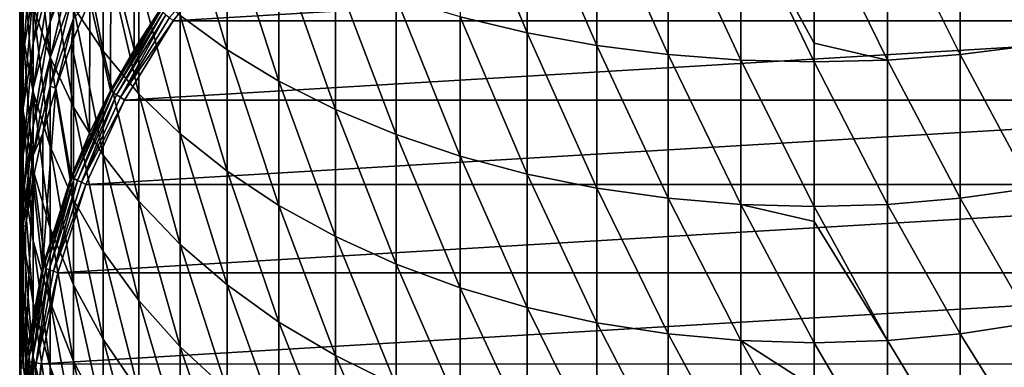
# Model space of a CAD drawing. Header units: metres. Extents: x -25 to 70, y -235 to 25.
# Tile 4 of 89: x -15.25 to 3.65, y -218.29 to -211.61. Entities that reach past the tile are written whole.
import ezdxf

# ---------------------------------------------------------------- set-up
doc = ezdxf.new("R2010")
doc.units = ezdxf.units.M
doc.layers.add('solid_10481012', color=7, linetype='CONTINUOUS')

msp = doc.modelspace()

# ---------------------------------------------------------------- linework, layer by layer
at = {"layer": 'solid_10481012'}
for points in [[(-5.509009, -211.867416, 352.742432), (-5.508996, -209.022675, 354.434967), (-6.79743, -208.75032, 353.935547)], [(-6.797419, -211.558487, 352.264801), (-5.509009, -211.867416, 352.742432), (-6.79743, -208.75032, 353.935547)], [(-11.269797, -212.192459, 347.697906), (-11.269809, -209.724152, 349.428894), (-12.169461, -209.13559, 348.518982)], [(-12.169424, -211.537491, 346.834564), (-11.269797, -212.192459, 347.697906), (-12.169461, -209.13559, 348.518982)], [(-5.509009, -211.867416, 352.742432), (-4.173354, -212.110306, 353.11792), (-5.508996, -209.022675, 354.434967)], [(-4.173354, -212.110306, 353.11792), (-4.173352, -209.236816, 354.827637), (-5.508996, -209.022675, 354.434967)], [(-15.184133, -211.929962, 335.777405), (-15.184204, -210.35408, 337.522125), (-15.249104, -209.34584, 336.540497)], [(-15.249025, -210.85112, 334.873932), (-15.184133, -211.929962, 335.777405), (-15.249104, -209.34584, 336.540497)], [(-13.650474, -212.221893, 343.182434), (-13.650558, -210.091278, 344.928284), (-14.219748, -209.312469, 343.901703)], [(-14.219693, -211.368469, 342.21701), (-13.650474, -212.221893, 343.182434), (-14.219748, -209.312469, 343.901703)], [(-4.173354, -212.110306, 353.11792), (-2.802103, -212.285431, 353.388672), (-4.173352, -209.236816, 354.827637)], [(-2.802103, -212.285431, 353.388672), (-2.802115, -209.39119, 355.110718), (-4.173352, -209.236816, 354.827637)], [(4.173354, -212.110306, 353.11792), (4.173352, -209.236816, 354.827637), (2.802115, -209.39119, 355.110718)], [(-1.407015, -212.391312, 353.552368), (-1.407026, -209.484512, 355.28183), (-2.802115, -209.39119, 355.110718)], [(-2.802103, -212.285431, 353.388672), (-1.407015, -212.391312, 353.552368), (-2.802115, -209.39119, 355.110718)], [(-1.407026, -209.484512, 355.28183), (0, -212.065826, 353.838409), (0, -209.515808, 355.339233)], [(-1.407026, -209.484512, 355.28183), (0, -212.426849, 353.6073), (0, -212.065826, 353.838409)], [(-1.407015, -212.391312, 353.552368), (0, -212.426849, 353.6073), (-1.407026, -209.484512, 355.28183)], [(1.407015, -212.391312, 353.552368), (1.407026, -209.484512, 355.28183), (0, -209.515808, 355.339233)], [(0, -212.065826, 353.838409), (1.407015, -212.391312, 353.552368), (0, -209.515808, 355.339233)], [(1.407015, -212.391312, 353.552368), (2.802103, -212.285431, 353.388672), (1.407026, -209.484512, 355.28183)], [(2.802103, -212.285431, 353.388672), (2.802115, -209.39119, 355.110718), (1.407026, -209.484512, 355.28183)], [(2.802103, -212.285431, 353.388672), (4.173354, -212.110306, 353.11792), (2.802115, -209.39119, 355.110718)], [(-14.667439, -212.335876, 339.45166), (-14.667478, -210.484024, 341.216461), (-14.9898, -209.575989, 340.18924)], [(-14.989747, -211.353561, 338.495239), (-14.667439, -212.335876, 339.45166), (-14.9898, -209.575989, 340.18924)], [(-14.66729, -211.662704, 325.614471), (-14.667312, -210.847794, 327.367676), (-14.219464, -209.658752, 326.759888)], [(-14.219434, -210.431549, 325.097351), (-14.66729, -211.662704, 325.614471), (-14.219464, -209.658752, 326.759888)], [(-13.054424, -212.184509, 304.976563), (-13.501243, -210.415161, 319.591339), (-13.047129, -209.62236, 319.451538)], [(-12.554219, -211.421951, 304.842102), (-13.054424, -212.184509, 304.976563), (-13.047129, -209.62236, 319.451538)], [(-10.273494, -212.794266, 348.49115), (-10.273536, -210.264938, 350.264954), (-11.269809, -209.724152, 349.428894)], [(-11.269797, -212.192459, 347.697906), (-10.273494, -212.794266, 348.49115), (-11.269809, -209.724152, 349.428894)], [(-15.248951, -212.227509, 333.099457), (-15.249025, -210.85112, 334.873932), (-15.184133, -209.772278, 333.970459)], [(-15.184066, -211.084091, 332.279236), (-15.248951, -212.227509, 333.099457), (-15.184133, -209.772278, 333.970459)], [(-14.989569, -212.068481, 327.991638), (-14.989606, -211.074631, 329.768555), (-14.667338, -209.904007, 329.054993)], [(-14.667312, -210.847794, 327.367676), (-14.989569, -212.068481, 327.991638), (-14.667338, -209.904007, 329.054993)], [(-15.184006, -212.265732, 330.494568), (-15.184066, -211.084091, 332.279236), (-14.989649, -209.950623, 331.466125)], [(-14.989606, -211.074631, 329.768555), (-15.184006, -212.265732, 330.494568), (-14.989649, -209.950623, 331.466125)], [(-12.965112, -213.036957, 344.104492), (-12.965192, -210.835083, 345.908722), (-13.650558, -210.091278, 344.928284)], [(-13.650474, -212.221893, 343.182434), (-12.965112, -213.036957, 344.104492), (-13.650558, -210.091278, 344.928284)], [(-12.37477, -211.574844, 304.579315), (-11.189336, -210.235977, 304.328339), (-12.302999, -211.635712, 304.575165)], [(-12.302999, -211.635712, 304.575165), (-11.189336, -210.235977, 304.328339), (11.191247, -210.238327, 304.328766)], [(-12.302999, -211.635712, 304.575165), (11.191247, -210.238327, 304.328766), (12.304506, -211.637863, 304.575531)], [(-9.189596, -213.338074, 349.207977), (-9.189672, -210.753632, 351.020477), (-10.273536, -210.264938, 350.264954)], [(-10.273494, -212.794266, 348.49115), (-9.189596, -213.338074, 349.207977), (-10.273536, -210.264938, 350.264954)], [(-14.989696, -212.999435, 336.673035), (-14.989747, -211.353561, 338.495239), (-15.184204, -210.35408, 337.522125)], [(-15.184133, -211.929962, 335.777405), (-14.989696, -212.999435, 336.673035), (-15.184204, -210.35408, 337.522125)], [(-14.219641, -213.292679, 340.383209), (-14.219693, -211.368469, 342.21701), (-14.667478, -210.484024, 341.216461)], [(-14.667439, -212.335876, 339.45166), (-14.219641, -213.292679, 340.383209), (-14.667478, -210.484024, 341.216461)], [(-14.667273, -212.344177, 323.805237), (-14.66729, -211.662704, 325.614471), (-14.219434, -210.431549, 325.097351)], [(-14.219411, -211.077789, 323.381653), (-14.667273, -212.344177, 323.805237), (-14.219434, -210.431549, 325.097351)], [(-13.506811, -212.975388, 305.115997), (-13.905568, -211.232574, 319.735474), (-13.501243, -210.415161, 319.591339)], [(-13.054424, -212.184509, 304.976563), (-13.506811, -212.975388, 305.115997), (-13.501243, -210.415161, 319.591339)], [(-15.184066, -213.370926, 333.919708), (-15.184133, -211.929962, 335.777405), (-15.249025, -210.85112, 334.873932)], [(-15.248951, -212.227509, 333.099457), (-15.184066, -213.370926, 333.919708), (-15.249025, -210.85112, 334.873932)], [(-14.989537, -212.926636, 326.145386), (-14.989569, -212.068481, 327.991638), (-14.667312, -210.847794, 327.367676)], [(-14.66729, -211.662704, 325.614471), (-14.989537, -212.926636, 326.145386), (-14.667312, -210.847794, 327.367676)], [(-12.169388, -213.806656, 344.97522), (-12.169424, -211.537491, 346.834564), (-12.965192, -210.835083, 345.908722)], [(-12.965112, -213.036957, 344.104492), (-12.169388, -213.806656, 344.97522), (-12.965192, -210.835083, 345.908722)], [(-8.027616, -213.819321, 349.842316), (-8.027675, -211.18605, 351.689026), (-9.189672, -210.753632, 351.020477)], [(-9.189596, -213.338074, 349.207977), (-8.027616, -213.819321, 349.842316), (-9.189672, -210.753632, 351.020477)], [(-15.248884, -213.4673, 331.22699), (-15.248951, -212.227509, 333.099457), (-15.184066, -211.084091, 332.279236)], [(-15.184006, -212.265732, 330.494568), (-15.248884, -213.4673, 331.22699), (-15.184066, -211.084091, 332.279236)], [(-15.183953, -213.310562, 328.626556), (-15.184006, -212.265732, 330.494568), (-14.989606, -211.074631, 329.768555)], [(-14.989569, -212.068481, 327.991638), (-15.183953, -213.310562, 328.626556), (-14.989606, -211.074631, 329.768555)], [(-14.667263, -212.888397, 321.950073), (-14.667273, -212.344177, 323.805237), (-14.219411, -211.077789, 323.381653)], [(-14.219397, -211.593872, 321.622437), (-14.667263, -212.888397, 321.950073), (-14.219411, -211.077789, 323.381653)], [(-13.905568, -211.232574, 319.735474), (-14.258595, -212.071198, 319.883331), (-14.219397, -211.593872, 321.622437)], [(-13.909883, -213.791855, 305.259979), (-14.258595, -212.071198, 319.883331), (-13.905568, -211.232574, 319.735474)], [(-13.506811, -212.975388, 305.115997), (-13.909883, -213.791855, 305.259979), (-13.905568, -211.232574, 319.735474)], [(-6.797408, -214.23381, 350.388672), (-6.797419, -211.558487, 352.264801), (-8.027675, -211.18605, 351.689026)], [(-8.027616, -213.819321, 349.842316), (-6.797408, -214.23381, 350.388672), (-8.027675, -211.18605, 351.689026)], [(-14.667402, -214.050522, 337.553253), (-14.667439, -212.335876, 339.45166), (-14.989747, -211.353561, 338.495239)], [(-14.989696, -212.999435, 336.673035), (-14.667402, -214.050522, 337.553253), (-14.989747, -211.353561, 338.495239)], [(-13.650393, -214.215927, 341.282104), (-13.650474, -212.221893, 343.182434), (-14.219693, -211.368469, 342.21701)], [(-14.219641, -213.292679, 340.383209), (-13.650393, -214.215927, 341.282104), (-14.219693, -211.368469, 342.21701)], [(-13.486168, -212.983612, 305.02359), (-13.054424, -212.184509, 304.976563), (-12.554219, -211.421951, 304.842102)], [(-13.486168, -212.983612, 305.02359), (-12.554219, -211.421951, 304.842102), (-12.5333, -211.433472, 304.750244)], [(-13.486168, -212.983612, 305.02359), (-12.5333, -211.433472, 304.750244), (-13.448469, -213.01767, 304.94455)], [(-12.5333, -211.433472, 304.750244), (-12.498264, -211.471848, 304.671997), (-13.448469, -213.01767, 304.94455)], [(-14.559104, -212.928223, 320.034454), (-14.667263, -212.888397, 321.950073), (-14.219397, -211.593872, 321.622437)], [(-14.258595, -212.071198, 319.883331), (-14.559104, -212.928223, 320.034454), (-14.219397, -211.593872, 321.622437)], [(-13.448469, -213.01767, 304.94455), (-12.498264, -211.471848, 304.671997), (-13.389687, -213.059631, 304.88446)], [(-12.498264, -211.471848, 304.671997), (-12.443635, -211.520569, 304.613098), (-13.389687, -213.059631, 304.88446)], [(-13.389687, -213.059631, 304.88446), (-12.443635, -211.520569, 304.613098), (-13.315588, -213.105392, 304.849213)], [(-12.443635, -211.520569, 304.613098), (-12.37477, -211.574844, 304.579315), (-13.315588, -213.105392, 304.849213)], [(-13.315588, -213.105392, 304.849213), (-12.37477, -211.574844, 304.579315), (-12.302999, -211.635712, 304.575165)], [(-13.315588, -213.105392, 304.849213), (-12.302999, -211.635712, 304.575165), (-13.237035, -213.156998, 304.843384)], [(-13.237035, -213.156998, 304.843384), (-12.302999, -211.635712, 304.575165), (12.304506, -211.637863, 304.575531)], [(-13.237035, -213.156998, 304.843384), (12.304506, -211.637863, 304.575531), (13.238135, -213.159348, 304.843811)], [(-11.269785, -214.524368, 345.78714), (-11.269797, -212.192459, 347.697906), (-12.169424, -211.537491, 346.834564)], [(-12.169388, -213.806656, 344.97522), (-11.269785, -214.524368, 345.78714), (-12.169424, -211.537491, 346.834564)], [(-5.509021, -214.577591, 350.841827), (-5.509009, -211.867416, 352.742432), (-6.797419, -211.558487, 352.264801)], [(-6.797408, -214.23381, 350.388672), (-5.509021, -214.577591, 350.841827), (-6.797419, -211.558487, 352.264801)], [(-14.989514, -213.644272, 324.240112), (-14.989537, -212.926636, 326.145386), (-14.66729, -211.662704, 325.614471)], [(-14.667273, -212.344177, 323.805237), (-14.989514, -213.644272, 324.240112), (-14.66729, -211.662704, 325.614471)], [(-14.989649, -214.504395, 334.732819), (-14.989696, -212.999435, 336.673035), (-15.184133, -211.929962, 335.777405)], [(-15.184066, -213.370926, 333.919708), (-14.989649, -214.504395, 334.732819), (-15.184133, -211.929962, 335.777405)], [(-5.509021, -214.577591, 350.841827), (-4.173356, -214.847839, 351.198059), (-5.509009, -211.867416, 352.742432)], [(-4.173356, -214.847839, 351.198059), (-4.173354, -212.110306, 353.11792), (-5.509009, -211.867416, 352.742432)], [(-15.18391, -214.212723, 326.685608), (-15.183953, -213.310562, 328.626556), (-14.989569, -212.068481, 327.991638)], [(-14.989537, -212.926636, 326.145386), (-15.18391, -214.212723, 326.685608), (-14.989569, -212.068481, 327.991638)], [(-14.262177, -214.630707, 305.407867), (-14.559104, -212.928223, 320.034454), (-14.258595, -212.071198, 319.883331)], [(-13.909883, -213.791855, 305.259979), (-14.262177, -214.630707, 305.407867), (-14.258595, -212.071198, 319.883331)], [(-13.486168, -212.983612, 305.02359), (-13.506811, -212.975388, 305.115997), (-13.054424, -212.184509, 304.976563)], [(-10.273453, -215.183792, 346.533112), (-10.273494, -212.794266, 348.49115), (-11.269797, -212.192459, 347.697906)], [(-11.269785, -214.524368, 345.78714), (-10.273453, -215.183792, 346.533112), (-11.269797, -212.192459, 347.697906)], [(-4.173356, -214.847839, 351.198059), (-2.802091, -215.042725, 351.454926), (-4.173354, -212.110306, 353.11792)], [(-2.802091, -215.042725, 351.454926), (-2.802103, -212.285431, 353.388672), (-4.173354, -212.110306, 353.11792)], [(0, -212.065826, 353.838409), (0, -212.426849, 353.6073), (1.407015, -212.391312, 353.552368)], [(4.173356, -214.847839, 351.198059), (4.173354, -212.110306, 353.11792), (2.802103, -212.285431, 353.388672)], [(-15.184006, -214.668884, 331.959412), (-15.184066, -213.370926, 333.919708), (-15.248951, -212.227509, 333.099457)], [(-15.248884, -213.4673, 331.22699), (-15.184006, -214.668884, 331.959412), (-15.248951, -212.227509, 333.099457)], [(-15.248826, -214.563553, 329.267029), (-15.248884, -213.4673, 331.22699), (-15.184006, -212.265732, 330.494568)], [(-15.183953, -213.310562, 328.626556), (-15.248826, -214.563553, 329.267029), (-15.184006, -212.265732, 330.494568)], [(-14.9895, -214.217377, 322.286469), (-14.989514, -213.644272, 324.240112), (-14.667273, -212.344177, 323.805237)], [(-14.667263, -212.888397, 321.950073), (-14.9895, -214.217377, 322.286469), (-14.667273, -212.344177, 323.805237)], [(-14.21959, -215.074326, 338.410645), (-14.219641, -213.292679, 340.383209), (-14.667439, -212.335876, 339.45166)], [(-14.667402, -214.050522, 337.553253), (-14.21959, -215.074326, 338.410645), (-14.667439, -212.335876, 339.45166)], [(-12.965034, -215.097687, 342.140625), (-12.965112, -213.036957, 344.104492), (-13.650474, -212.221893, 343.182434)], [(-13.650393, -214.215927, 341.282104), (-12.965034, -215.097687, 342.140625), (-13.650474, -212.221893, 343.182434)], [(-1.407005, -215.160599, 351.610321), (-1.407015, -212.391312, 353.552368), (-2.802103, -212.285431, 353.388672)], [(-2.802091, -215.042725, 351.454926), (-1.407005, -215.160599, 351.610321), (-2.802103, -212.285431, 353.388672)], [(-1.407015, -212.391312, 353.552368), (0, -215.200165, 351.662476), (0, -212.426849, 353.6073)], [(-1.407005, -215.160599, 351.610321), (0, -215.200165, 351.662476), (-1.407015, -212.391312, 353.552368)], [(1.407005, -215.160599, 351.610321), (1.407015, -212.391312, 353.552368), (0, -212.426849, 353.6073)], [(1.407005, -215.160599, 351.610321), (2.802091, -215.042725, 351.454926), (1.407015, -212.391312, 353.552368)], [(2.802091, -215.042725, 351.454926), (2.802103, -212.285431, 353.388672), (1.407015, -212.391312, 353.552368)], [(2.802091, -215.042725, 351.454926), (4.173356, -214.847839, 351.198059), (2.802103, -212.285431, 353.388672)], [(0, -215.200165, 351.662476), (1.407005, -215.160599, 351.610321), (0, -212.426849, 353.6073)], [(-15.183877, -214.967163, 324.682587), (-15.18391, -214.212723, 326.685608), (-14.989537, -212.926636, 326.145386)], [(-14.989514, -213.644272, 324.240112), (-15.183877, -214.967163, 324.682587), (-14.989537, -212.926636, 326.145386)], [(-14.806096, -213.80098, 320.188354), (-14.9895, -214.217377, 322.286469), (-14.667263, -212.888397, 321.950073)], [(-14.809143, -216.363174, 305.713348), (-14.806096, -213.80098, 320.188354), (-14.559104, -212.928223, 320.034454)], [(-14.262177, -214.630707, 305.407867), (-14.809143, -216.363174, 305.713348), (-14.559104, -212.928223, 320.034454)], [(-14.559104, -212.928223, 320.034454), (-14.806096, -213.80098, 320.188354), (-14.667263, -212.888397, 321.950073)], [(-9.18952, -215.779694, 347.207245), (-9.189596, -213.338074, 349.207977), (-10.273494, -212.794266, 348.49115)], [(-10.273453, -215.183792, 346.533112), (-9.18952, -215.779694, 347.207245), (-10.273494, -212.794266, 348.49115)], [(-14.667369, -215.618362, 335.531921), (-14.667402, -214.050522, 337.553253), (-14.989696, -212.999435, 336.673035)], [(-14.989649, -214.504395, 334.732819), (-14.667369, -215.618362, 335.531921), (-14.989696, -212.999435, 336.673035)], [(-14.242365, -214.636002, 305.314941), (-13.909883, -213.791855, 305.259979), (-13.506811, -212.975388, 305.115997)], [(-14.242365, -214.636002, 305.314941), (-13.506811, -212.975388, 305.115997), (-13.486168, -212.983612, 305.02359)], [(-14.242365, -214.636002, 305.314941), (-13.486168, -212.983612, 305.02359), (-14.202552, -214.665436, 305.235107)], [(-13.486168, -212.983612, 305.02359), (-13.448469, -213.01767, 304.94455), (-14.202552, -214.665436, 305.235107)], [(-14.202552, -214.665436, 305.235107), (-13.448469, -213.01767, 304.94455), (-14.140474, -214.700195, 305.173737)], [(-13.448469, -213.01767, 304.94455), (-13.389687, -213.059631, 304.88446), (-14.140474, -214.700195, 305.173737)], [(-14.140474, -214.700195, 305.173737), (-13.389687, -213.059631, 304.88446), (-14.062221, -214.736877, 305.136871)], [(-13.389687, -213.059631, 304.88446), (-13.315588, -213.105392, 304.849213), (-14.062221, -214.736877, 305.136871)], [(-14.062221, -214.736877, 305.136871), (-13.315588, -213.105392, 304.849213), (-13.237035, -213.156998, 304.843384)], [(-12.169352, -215.930374, 342.951355), (-12.169388, -213.806656, 344.97522), (-12.965112, -213.036957, 344.104492)], [(-12.965034, -215.097687, 342.140625), (-12.169352, -215.930374, 342.951355), (-12.965112, -213.036957, 344.104492)], [(-15.248778, -215.510132, 327.23056), (-15.248826, -214.563553, 329.267029), (-15.183953, -213.310562, 328.626556)], [(-15.18391, -214.212723, 326.685608), (-15.248778, -215.510132, 327.23056), (-15.183953, -213.310562, 328.626556)], [(-13.650315, -216.062225, 339.237946), (-13.650393, -214.215927, 341.282104), (-14.219641, -213.292679, 340.383209)], [(-14.21959, -215.074326, 338.410645), (-13.650315, -216.062225, 339.237946), (-14.219641, -213.292679, 340.383209)], [(-14.062221, -214.736877, 305.136871), (-13.237035, -213.156998, 304.843384), (-13.978102, -214.778442, 305.129303)], [(-13.978102, -214.778442, 305.129303), (-13.237035, -213.156998, 304.843384), (13.238135, -213.159348, 304.843811)], [(-13.978102, -214.778442, 305.129303), (13.238135, -213.159348, 304.843811), (13.978925, -214.780548, 305.129669)], [(-8.027557, -216.307068, 347.803833), (-8.027616, -213.819321, 349.842316), (-9.189596, -213.338074, 349.207977)], [(-9.18952, -215.779694, 347.207245), (-8.027557, -216.307068, 347.803833), (-9.189596, -213.338074, 349.207977)], [(-15.183953, -215.816559, 329.907501), (-15.184006, -214.668884, 331.959412), (-15.248884, -213.4673, 331.22699)], [(-15.248826, -214.563553, 329.267029), (-15.183953, -215.816559, 329.907501), (-15.248884, -213.4673, 331.22699)], [(-14.989606, -215.859985, 332.685455), (-14.989649, -214.504395, 334.732819), (-15.184066, -213.370926, 333.919708)], [(-15.184006, -214.668884, 331.959412), (-14.989606, -215.859985, 332.685455), (-15.184066, -213.370926, 333.919708)], [(-15.183857, -215.569656, 322.628754), (-15.183877, -214.967163, 324.682587), (-14.989514, -213.644272, 324.240112)], [(-14.9895, -214.217377, 322.286469), (-15.183857, -215.569656, 322.628754), (-14.989514, -213.644272, 324.240112)], [(-14.806096, -213.80098, 320.188354), (-14.999087, -214.686768, 320.344543), (-14.9895, -214.217377, 322.286469)], [(-14.809143, -216.363174, 305.713348), (-14.999087, -214.686768, 320.344543), (-14.806096, -213.80098, 320.188354)], [(-14.242365, -214.636002, 305.314941), (-14.262177, -214.630707, 305.407867), (-13.909883, -213.791855, 305.259979)], [(-11.269773, -216.706802, 343.707275), (-11.269785, -214.524368, 345.78714), (-12.169388, -213.806656, 344.97522)], [(-12.169352, -215.930374, 342.951355), (-11.269773, -216.706802, 343.707275), (-12.169388, -213.806656, 344.97522)], [(-6.797397, -216.761292, 348.317688), (-6.797408, -214.23381, 350.388672), (-8.027616, -213.819321, 349.842316)], [(-8.027557, -216.307068, 347.803833), (-6.797397, -216.761292, 348.317688), (-8.027616, -213.819321, 349.842316)], [(-14.219543, -216.70343, 336.310333), (-14.21959, -215.074326, 338.410645), (-14.667402, -214.050522, 337.553253)], [(-14.667369, -215.618362, 335.531921), (-14.219543, -216.70343, 336.310333), (-14.667402, -214.050522, 337.553253)], [(-15.248742, -216.301697, 325.128967), (-15.248778, -215.510132, 327.23056), (-15.18391, -214.212723, 326.685608)], [(-15.183877, -214.967163, 324.682587), (-15.248742, -216.301697, 325.128967), (-15.18391, -214.212723, 326.685608)], [(-15.13757, -215.583084, 320.502563), (-15.183857, -215.569656, 322.628754), (-14.9895, -214.217377, 322.286469)], [(-14.999087, -214.686768, 320.344543), (-15.13757, -215.583084, 320.502563), (-14.9895, -214.217377, 322.286469)], [(-12.96496, -217.005753, 340.028107), (-12.965034, -215.097687, 342.140625), (-13.650393, -214.215927, 341.282104)], [(-13.650315, -216.062225, 339.237946), (-12.96496, -217.005753, 340.028107), (-13.650393, -214.215927, 341.282104)], [(-5.509034, -217.138, 348.743835), (-5.509021, -214.577591, 350.841827), (-6.797408, -214.23381, 350.388672)], [(-6.797397, -216.761292, 348.317688), (-5.509034, -217.138, 348.743835), (-6.797408, -214.23381, 350.388672)], [(-15.18391, -216.807526, 327.775513), (-15.183953, -215.816559, 329.907501), (-15.248826, -214.563553, 329.267029)], [(-15.248778, -215.510132, 327.23056), (-15.18391, -216.807526, 327.775513), (-15.248826, -214.563553, 329.267029)], [(-14.667338, -217.030594, 333.398987), (-14.667369, -215.618362, 335.531921), (-14.989649, -214.504395, 334.732819)], [(-14.989606, -215.859985, 332.685455), (-14.667338, -217.030594, 333.398987), (-14.989649, -214.504395, 334.732819)], [(-14.790879, -216.366287, 305.620056), (-14.809143, -216.363174, 305.713348), (-14.262177, -214.630707, 305.407867)], [(-14.790879, -216.366287, 305.620056), (-14.262177, -214.630707, 305.407867), (-14.242365, -214.636002, 305.314941)], [(-14.790879, -216.366287, 305.620056), (-14.242365, -214.636002, 305.314941), (-14.749534, -216.390884, 305.539337)], [(-14.242365, -214.636002, 305.314941), (-14.202552, -214.665436, 305.235107), (-14.749534, -216.390884, 305.539337)], [(-10.273413, -217.420166, 344.401825), (-10.273453, -215.183792, 346.533112), (-11.269785, -214.524368, 345.78714)], [(-11.269773, -216.706802, 343.707275), (-10.273413, -217.420166, 344.401825), (-11.269785, -214.524368, 345.78714)], [(-5.509034, -217.138, 348.743835), (-4.173358, -217.434097, 349.078796), (-5.509021, -214.577591, 350.841827)], [(-4.173358, -217.434097, 349.078796), (-4.173356, -214.847839, 351.198059), (-5.509021, -214.577591, 350.841827)], [(-14.989569, -217.05864, 330.542419), (-14.989606, -215.859985, 332.685455), (-15.184006, -214.668884, 331.959412)], [(-15.183953, -215.816559, 329.907501), (-14.989569, -217.05864, 330.542419), (-15.184006, -214.668884, 331.959412)], [(-15.140066, -218.147919, 306.028046), (-15.13757, -215.583084, 320.502563), (-14.999087, -214.686768, 320.344543)], [(-14.809143, -216.363174, 305.713348), (-15.140066, -218.147919, 306.028046), (-14.999087, -214.686768, 320.344543)], [(-14.749534, -216.390884, 305.539337), (-14.202552, -214.665436, 305.235107), (-14.685065, -216.418106, 305.476654)], [(-14.202552, -214.665436, 305.235107), (-14.140474, -214.700195, 305.173737), (-14.685065, -216.418106, 305.476654)], [(-14.685065, -216.418106, 305.476654), (-14.140474, -214.700195, 305.173737), (-14.603799, -216.445282, 305.43811)], [(-14.140474, -214.700195, 305.173737), (-14.062221, -214.736877, 305.136871), (-14.603799, -216.445282, 305.43811)], [(-14.603799, -216.445282, 305.43811), (-14.062221, -214.736877, 305.136871), (-13.978102, -214.778442, 305.129303)], [(-14.603799, -216.445282, 305.43811), (-13.978102, -214.778442, 305.129303), (-14.515265, -216.475571, 305.428558)], [(-14.515265, -216.475571, 305.428558), (-13.978102, -214.778442, 305.129303), (13.978925, -214.780548, 305.129669)], [(-14.515265, -216.475571, 305.428558), (13.978925, -214.780548, 305.129669), (14.515779, -216.477966, 305.428986)], [(-4.173358, -217.434097, 349.078796), (-2.802079, -217.647629, 349.320374), (-4.173356, -214.847839, 351.198059)], [(-2.802079, -217.647629, 349.320374), (-2.802091, -215.042725, 351.454926), (-4.173356, -214.847839, 351.198059)], [(4.173358, -217.434097, 349.078796), (4.173356, -214.847839, 351.198059), (2.802091, -215.042725, 351.454926)], [(-15.248719, -216.933853, 322.97406), (-15.248742, -216.301697, 325.128967), (-15.183877, -214.967163, 324.682587)], [(-15.183857, -215.569656, 322.628754), (-15.248719, -216.933853, 322.97406), (-15.183877, -214.967163, 324.682587)], [(-13.650243, -217.750427, 337.061401), (-13.650315, -216.062225, 339.237946), (-14.21959, -215.074326, 338.410645)], [(-14.219543, -216.70343, 336.310333), (-13.650243, -217.750427, 337.061401), (-14.21959, -215.074326, 338.410645)], [(-12.169317, -217.896759, 340.774261), (-12.169352, -215.930374, 342.951355), (-12.965034, -215.097687, 342.140625)], [(-12.96496, -217.005753, 340.028107), (-12.169317, -217.896759, 340.774261), (-12.965034, -215.097687, 342.140625)], [(-9.189446, -218.064804, 345.02948), (-9.18952, -215.779694, 347.207245), (-10.273453, -215.183792, 346.533112)], [(-10.273413, -217.420166, 344.401825), (-9.189446, -218.064804, 345.02948), (-10.273453, -215.183792, 346.533112)], [(-1.406994, -217.77684, 349.466522), (-1.407005, -215.160599, 351.610321), (-2.802091, -215.042725, 351.454926)], [(-2.802079, -217.647629, 349.320374), (-1.406994, -217.77684, 349.466522), (-2.802091, -215.042725, 351.454926)], [(-1.407005, -215.160599, 351.610321), (0, -215.489548, 351.441101), (0, -215.200165, 351.662476)], [(-1.407005, -215.160599, 351.610321), (0, -217.820236, 349.515625), (0, -215.489548, 351.441101)], [(-1.406994, -217.77684, 349.466522), (0, -217.820236, 349.515625), (-1.407005, -215.160599, 351.610321)], [(1.406994, -217.77684, 349.466522), (1.407005, -215.160599, 351.610321), (0, -215.200165, 351.662476)], [(0, -215.489548, 351.441101), (1.406994, -217.77684, 349.466522), (0, -215.200165, 351.662476)], [(1.406994, -217.77684, 349.466522), (2.802079, -217.647629, 349.320374), (1.407005, -215.160599, 351.610321)], [(2.802079, -217.647629, 349.320374), (2.802091, -215.042725, 351.454926), (1.407005, -215.160599, 351.610321)], [(2.802079, -217.647629, 349.320374), (4.173358, -217.434097, 349.078796), (2.802091, -215.042725, 351.454926)], [(-15.183877, -217.636246, 325.575348), (-15.18391, -216.807526, 327.775513), (-15.248778, -215.510132, 327.23056)], [(-15.248742, -216.301697, 325.128967), (-15.183877, -217.636246, 325.575348), (-15.248778, -215.510132, 327.23056)], [(-15.248712, -217.395279, 320.822113), (-15.248719, -216.933853, 322.97406), (-15.183857, -215.569656, 322.628754)], [(-15.220906, -216.487152, 320.661987), (-15.248712, -217.395279, 320.822113), (-15.183857, -215.569656, 322.628754)], [(-15.13757, -215.583084, 320.502563), (-15.220906, -216.487152, 320.661987), (-15.183857, -215.569656, 322.628754)], [(-15.140066, -218.147919, 306.028046), (-15.220906, -216.487152, 320.661987), (-15.13757, -215.583084, 320.502563)], [(0, -215.489548, 351.441101), (0, -217.820236, 349.515625), (1.406994, -217.77684, 349.466522)], [(-14.219501, -218.170837, 334.094025), (-14.219543, -216.70343, 336.310333), (-14.667369, -215.618362, 335.531921)], [(-14.667338, -217.030594, 333.398987), (-14.219501, -218.170837, 334.094025), (-14.667369, -215.618362, 335.531921)], [(-8.0275, -218.635345, 345.584961), (-8.027557, -216.307068, 347.803833), (-9.18952, -215.779694, 347.207245)], [(-9.189446, -218.064804, 345.02948), (-8.0275, -218.635345, 345.584961), (-9.18952, -215.779694, 347.207245)], [(-14.989537, -218.093613, 328.315704), (-14.989569, -217.05864, 330.542419), (-15.183953, -215.816559, 329.907501)], [(-15.18391, -216.807526, 327.775513), (-14.989537, -218.093613, 328.315704), (-15.183953, -215.816559, 329.907501)], [(-14.667312, -218.279327, 331.166382), (-14.667338, -217.030594, 333.398987), (-14.989606, -215.859985, 332.685455)], [(-14.989569, -217.05864, 330.542419), (-14.667312, -218.279327, 331.166382), (-14.989606, -215.859985, 332.685455)], [(-11.269763, -218.727539, 341.470001), (-11.269773, -216.706802, 343.707275), (-12.169352, -215.930374, 342.951355)], [(-12.169317, -217.896759, 340.774261), (-11.269763, -218.727539, 341.470001), (-12.169352, -215.930374, 342.951355)], [(-12.964891, -218.750427, 337.778778), (-12.96496, -217.005753, 340.028107), (-13.650315, -216.062225, 339.237946)], [(-13.650243, -217.750427, 337.061401), (-12.964891, -218.750427, 337.778778), (-13.650315, -216.062225, 339.237946)], [(-15.183857, -218.29805, 323.319366), (-15.183877, -217.636246, 325.575348), (-15.248742, -216.301697, 325.128967)], [(-15.248719, -216.933853, 322.97406), (-15.183857, -218.29805, 323.319366), (-15.248742, -216.301697, 325.128967)], [(-6.797387, -219.12677, 346.063416), (-6.797397, -216.761292, 348.317688), (-8.027557, -216.307068, 347.803833)], [(-8.0275, -218.635345, 345.584961), (-6.797387, -219.12677, 346.063416), (-8.027557, -216.307068, 347.803833)], [(-15.249917, -219.958664, 306.347351), (-15.248712, -217.395279, 320.822113), (-15.220906, -216.487152, 320.661987)], [(-15.140066, -218.147919, 306.028046), (-15.249917, -219.958664, 306.347351), (-15.220906, -216.487152, 320.661987)], [(-15.123457, -218.149216, 305.934418), (-15.140066, -218.147919, 306.028046), (-14.809143, -216.363174, 305.713348)], [(-15.123457, -218.149216, 305.934418), (-14.809143, -216.363174, 305.713348), (-14.790879, -216.366287, 305.620056)], [(-15.123457, -218.149216, 305.934418), (-14.790879, -216.366287, 305.620056), (-15.081182, -218.168823, 305.852844)], [(-14.790879, -216.366287, 305.620056), (-14.749534, -216.390884, 305.539337), (-15.081182, -218.168823, 305.852844)], [(-15.081182, -218.168823, 305.852844), (-14.749534, -216.390884, 305.539337), (-15.015265, -218.188278, 305.788788)], [(-14.749534, -216.390884, 305.539337), (-14.685065, -216.418106, 305.476654), (-15.015265, -218.188278, 305.788788)], [(-15.015265, -218.188278, 305.788788), (-14.685065, -216.418106, 305.476654), (-14.932172, -218.205643, 305.748505)], [(-14.685065, -216.418106, 305.476654), (-14.603799, -216.445282, 305.43811), (-14.932172, -218.205643, 305.748505)], [(-14.932172, -218.205643, 305.748505), (-14.603799, -216.445282, 305.43811), (-14.515265, -216.475571, 305.428558)], [(-14.932172, -218.205643, 305.748505), (-14.515265, -216.475571, 305.428558), (-14.840771, -218.224289, 305.736908)], [(-14.840771, -218.224289, 305.736908), (-14.515265, -216.475571, 305.428558), (14.515779, -216.477966, 305.428986)], [(-14.840771, -218.224289, 305.736908), (14.515779, -216.477966, 305.428986), (14.841071, -218.226654, 305.737305)], [(-13.650178, -219.271103, 334.764679), (-13.650243, -217.750427, 337.061401), (-14.219543, -216.70343, 336.310333)], [(-14.219501, -218.170837, 334.094025), (-13.650178, -219.271103, 334.764679), (-14.219543, -216.70343, 336.310333)], [(-10.273374, -219.490845, 342.109222), (-10.273413, -217.420166, 344.401825), (-11.269773, -216.706802, 343.707275)], [(-11.269763, -218.727539, 341.470001), (-10.273374, -219.490845, 342.109222), (-11.269773, -216.706802, 343.707275)], [(-14.989514, -218.959137, 326.017853), (-14.989537, -218.093613, 328.315704), (-15.18391, -216.807526, 327.775513)], [(-15.183877, -217.636246, 325.575348), (-14.989514, -218.959137, 326.017853), (-15.18391, -216.807526, 327.775513)], [(-5.509047, -219.534286, 346.460175), (-5.509034, -217.138, 348.743835), (-6.797397, -216.761292, 348.317688)], [(-6.797387, -219.12677, 346.063416), (-5.509047, -219.534286, 346.460175), (-6.797397, -216.761292, 348.317688)], [(-15.220906, -218.303406, 320.982239), (-15.183857, -218.29805, 323.319366), (-15.248719, -216.933853, 322.97406)], [(-15.248712, -217.395279, 320.822113), (-15.220906, -218.303406, 320.982239), (-15.248719, -216.933853, 322.97406)], [(-14.66729, -219.357559, 328.846619), (-14.667312, -218.279327, 331.166382), (-14.989569, -217.05864, 330.542419)], [(-14.989537, -218.093613, 328.315704), (-14.66729, -219.357559, 328.846619), (-14.989569, -217.05864, 330.542419)], [(-14.219464, -219.468353, 331.77417), (-14.219501, -218.170837, 334.094025), (-14.667338, -217.030594, 333.398987)], [(-14.667312, -218.279327, 331.166382), (-14.219464, -219.468353, 331.77417), (-14.667338, -217.030594, 333.398987)], [(-12.169286, -219.694763, 338.456207), (-12.169317, -217.896759, 340.774261), (-12.96496, -217.005753, 340.028107)], [(-12.964891, -218.750427, 337.778778), (-12.169286, -219.694763, 338.456207), (-12.96496, -217.005753, 340.028107)], [(-5.509047, -219.534286, 346.460175), (-4.17336, -219.854568, 346.772034), (-5.509034, -217.138, 348.743835)], [(-4.17336, -219.854568, 346.772034), (-4.173358, -217.434097, 349.078796), (-5.509034, -217.138, 348.743835)], [(-15.249917, -219.958664, 306.347351), (-15.220906, -218.303406, 320.982239), (-15.248712, -217.395279, 320.822113)], [(-9.189376, -220.180603, 342.686859), (-9.189446, -218.064804, 345.02948), (-10.273413, -217.420166, 344.401825)], [(-10.273374, -219.490845, 342.109222), (-9.189376, -220.180603, 342.686859), (-10.273413, -217.420166, 344.401825)], [(-4.17336, -219.854568, 346.772034), (-2.802068, -220.085556, 346.996918), (-4.173358, -217.434097, 349.078796)], [(-2.802068, -220.085556, 346.996918), (-2.802079, -217.647629, 349.320374), (-4.173358, -217.434097, 349.078796)], [(4.17336, -219.854568, 346.772034), (4.173358, -217.434097, 349.078796), (2.802079, -217.647629, 349.320374)], [(-14.9895, -219.65033, 323.661652), (-14.989514, -218.959137, 326.017853), (-15.183877, -217.636246, 325.575348)], [(-15.183857, -218.29805, 323.319366), (-14.9895, -219.65033, 323.661652), (-15.183877, -217.636246, 325.575348)], [(-1.406984, -220.225388, 347.133057), (-1.406994, -217.77684, 349.466522), (-2.802079, -217.647629, 349.320374)], [(-2.802068, -220.085556, 346.996918), (-1.406984, -220.225388, 347.133057), (-2.802079, -217.647629, 349.320374)], [(2.802068, -220.085556, 346.996918), (2.802079, -217.647629, 349.320374), (1.406994, -217.77684, 349.466522)], [(2.802068, -220.085556, 346.996918), (4.17336, -219.854568, 346.772034), (2.802079, -217.647629, 349.320374)], [(-12.964828, -220.32196, 335.405243), (-12.964891, -218.750427, 337.778778), (-13.650243, -217.750427, 337.061401)], [(-13.650178, -219.271103, 334.764679), (-12.964828, -220.32196, 335.405243), (-13.650243, -217.750427, 337.061401)], [(-1.406994, -217.77684, 349.466522), (0, -218.677475, 348.738098), (0, -217.820236, 349.515625)], [(-1.406994, -217.77684, 349.466522), (0, -220.272369, 347.178802), (0, -218.677475, 348.738098)], [(-1.406984, -220.225388, 347.133057), (0, -220.272369, 347.178802), (-1.406994, -217.77684, 349.466522)], [(1.406984, -220.225388, 347.133057), (1.406994, -217.77684, 349.466522), (0, -217.820236, 349.515625)], [(0, -218.677475, 348.738098), (1.406984, -220.225388, 347.133057), (0, -217.820236, 349.515625)], [(1.406984, -220.225388, 347.133057), (2.802068, -220.085556, 346.996918), (1.406994, -217.77684, 349.466522)], [(-11.269753, -220.575256, 339.08783), (-11.269763, -218.727539, 341.470001), (-12.169317, -217.896759, 340.774261)], [(-12.169286, -219.694763, 338.456207), (-11.269753, -220.575256, 339.08783), (-12.169317, -217.896759, 340.774261)], [(-15.235303, -219.958618, 306.253479), (-15.249917, -219.958664, 306.347351), (-15.140066, -218.147919, 306.028046)], [(-15.235303, -219.958618, 306.253479), (-15.140066, -218.147919, 306.028046), (-15.123457, -218.149216, 305.934418)], [(-15.235303, -219.958618, 306.253479), (-15.123457, -218.149216, 305.934418), (-15.192716, -219.97316, 306.17099)], [(-15.123457, -218.149216, 305.934418), (-15.081182, -218.168823, 305.852844), (-15.192716, -219.97316, 306.17099)], [(-15.192716, -219.97316, 306.17099), (-15.081182, -218.168823, 305.852844), (-15.126311, -219.984726, 306.10553)], [(-15.081182, -218.168823, 305.852844), (-15.015265, -218.188278, 305.788788), (-15.126311, -219.984726, 306.10553)], [(-15.126311, -219.984726, 306.10553), (-15.015265, -218.188278, 305.788788), (-15.042604, -219.992157, 306.063538)], [(-15.015265, -218.188278, 305.788788), (-14.932172, -218.205643, 305.748505), (-15.042604, -219.992157, 306.063538)], [(-15.042604, -219.992157, 306.063538), (-14.932172, -218.205643, 305.748505), (-14.840771, -218.224289, 305.736908)], [(-15.042604, -219.992157, 306.063538), (-14.840771, -218.224289, 305.736908), (-14.9499, -219.998795, 306.049774)], [(-14.667273, -220.259232, 326.452698), (-14.66729, -219.357559, 328.846619), (-14.989537, -218.093613, 328.315704)], [(-14.989514, -218.959137, 326.017853), (-14.667273, -220.259232, 326.452698), (-14.989537, -218.093613, 328.315704)], [(-14.9499, -219.998795, 306.049774), (-14.840771, -218.224289, 305.736908), (14.841071, -218.226654, 305.737305)], [(-14.9499, -219.998795, 306.049774), (14.841071, -218.226654, 305.737305), (14.9499, -220.001205, 306.050201)], [(-13.650122, -220.615707, 332.360657), (-13.650178, -219.271103, 334.764679), (-14.219501, -218.170837, 334.094025)], [(-14.219464, -219.468353, 331.77417), (-13.650122, -220.615707, 332.360657), (-14.219501, -218.170837, 334.094025)], [(-8.027446, -220.791122, 343.198151), (-8.0275, -218.635345, 345.584961), (-9.189446, -218.064804, 345.02948)], [(-9.189376, -220.180603, 342.686859), (-8.027446, -220.791122, 343.198151), (-9.189446, -218.064804, 345.02948)], [(-14.219434, -220.588715, 329.36377), (-14.219464, -219.468353, 331.77417), (-14.667312, -218.279327, 331.166382)], [(-14.66729, -219.357559, 328.846619), (-14.219434, -220.588715, 329.36377), (-14.667312, -218.279327, 331.166382)]]:
    msp.add_3dface(points, dxfattribs=at)

doc.saveas('drawing.dxf')
